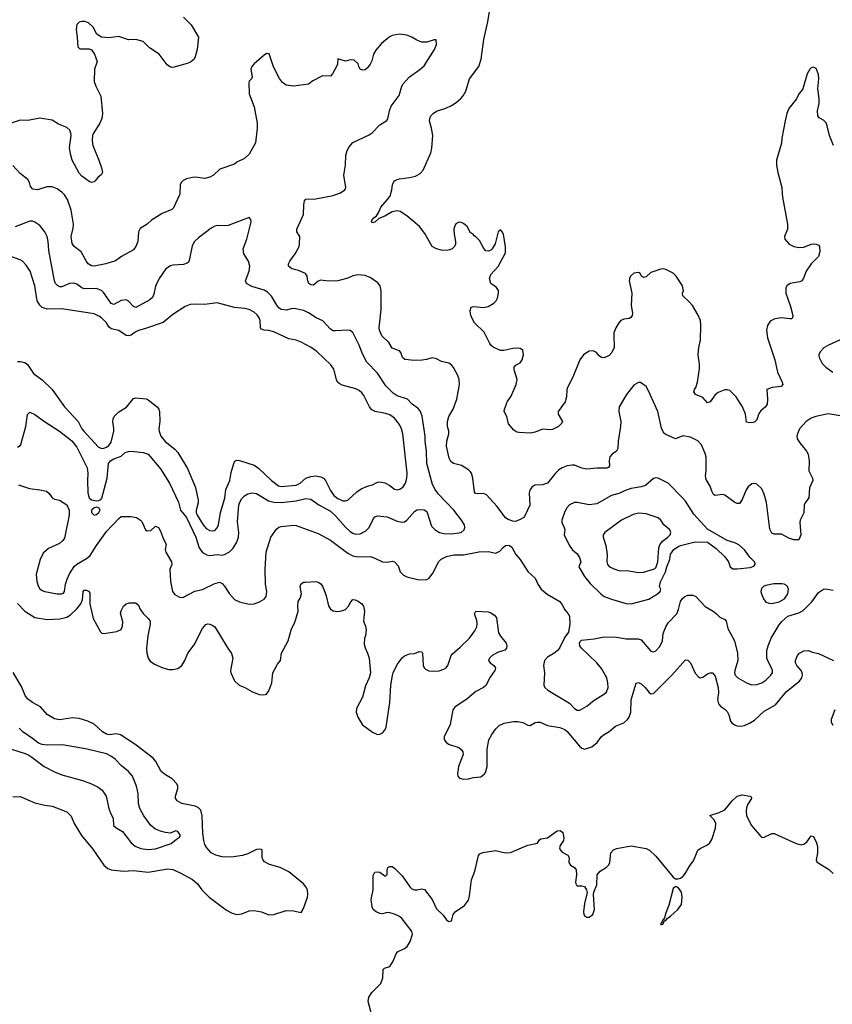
# Model space of a CAD drawing. Header units: inches. Extents: x 1934316 to 2140091, y 524953 to 667329.
# Tile 93 of 256: x 2021687 to 2028282, y 563420 to 571411. Entities that reach past the tile are written whole.
import ezdxf

# ---------------------------------------------------------------- set-up
doc = ezdxf.new("R2010")
doc.units = ezdxf.units.IN
doc.header["$MEASUREMENT"] = 0
doc.layers.add('C0526', color=7, linetype='Continuous')
doc.layers.add('C0527', color=7, linetype='Continuous')

msp = doc.modelspace()

# ---------------------------------------------------------------- linework, layer by layer
at = {"layer": 'C0526', "color": 5}
for points, elevation in [([(2022985.4, 570000), (2022984.9, 569990), (2022936.2, 569883.8), (2022921, 569870), (2022843.2, 569836.8), (2022757.3, 569782.7), (2022722, 569750), (2022664.2, 569715.8), (2022650.5, 569690), (2022644.4, 569610), (2022628.2, 569570), (2022610, 569542.7), (2022512.1, 569487.9), (2022465.1, 569454.9), (2022386, 569430), (2022290, 569411.1), (2022270, 569414), (2022242.4, 569430), (2022228.1, 569448.1), (2022186, 569526), (2022129.7, 569569.7), (2022113.7, 569593.7), (2022103.5, 569650), (2022121.1, 569718.9), (2022123.5, 569750), (2022105, 569865), (2022073.8, 569950), (2022050, 569988.2), (2022039, 570000)], 240), ([(2028430, 568181.2), (2028249.4, 568210.6), (2028149.2, 568190.8), (2028110, 568176.9), (2028070.3, 568149.7), (2028017.1, 568090), (2027999.3, 568050), (2027995.5, 568030), (2027998, 568010), (2028017.2, 567977.2), (2028073.7, 567910), (2028085.4, 567885.4), (2028094, 567830), (2028090.4, 567750), (2028120.4, 567690), (2028123.1, 567670), (2028098, 567610), (2028090.3, 567529.7), (2028063, 567490), (2028054.9, 567470), (2028051.8, 567408.2), (2028021.6, 567350), (2028018.4, 567330), (2028027.7, 567230), (2028010, 567189.2), (2027970.6, 567189.4), (2027930, 567201.6), (2027870, 567234), (2027810, 567236), (2027790, 567244), (2027775.6, 567275.6), (2027746.7, 567493.3), (2027730, 567561.2), (2027710, 567602.9), (2027670, 567641.6), (2027650, 567647.3), (2027630, 567644.5), (2027600.5, 567619.5), (2027584.2, 567595.8), (2027550, 567516), (2027530, 567484.5), (2027510, 567483.6), (2027490, 567493.3), (2027410, 567552.8), (2027390, 567556.2), (2027330, 567549.7), (2027318.5, 567558.5), (2027303.1, 567583.1), (2027290, 567623.7), (2027258.2, 567678.2), (2027252.6, 567710), (2027258.5, 567750), (2027259.6, 567859.6), (2027251.1, 567890), (2027220.1, 567960.1), (2027190, 567993.6), (2027130, 568023.6), (2027070, 568033.3), (2027010, 568009.6), (2026930, 568043.6), (2026923.6, 568050), (2026910, 568065.1), (2026896.1, 568096.1), (2026865.4, 568230), (2026790, 568399), (2026770, 568434), (2026725.6, 568465.6), (2026710, 568466), (2026670, 568443.7), (2026612.4, 568370), (2026552.7, 568270), (2026548.5, 568230), (2026564.6, 568150), (2026562.8, 568110), (2026543.2, 567990), (2026541.1, 567930), (2026531.2, 567908.8), (2026495.6, 567884.4), (2026476.9, 567863.1), (2026470.3, 567830), (2026472.4, 567790), (2026464.4, 567775.6), (2026450, 567769.7), (2026370, 567769.7), (2026290, 567763.5), (2026250, 567771.9), (2026190, 567795.3), (2026170, 567796.4), (2026130.2, 567789.8), (2026090, 567774.3), (2026063.2, 567756.8), (2026035.8, 567730), (2025970, 567649.7), (2025930, 567634.5), (2025867.1, 567632.9), (2025842, 567618), (2025827, 567593), (2025821.6, 567570), (2025828, 567470), (2025790, 567389.2), (2025779.3, 567370), (2025750, 567353.3), (2025710, 567338.4), (2025690, 567340.7), (2025650, 567355.1), (2025630, 567368), (2025561.1, 567461.1), (2025474.7, 567554.7), (2025450, 567566.6), (2025402, 567562), (2025385.4, 567565.4), (2025378, 567578), (2025365.4, 567690), (2025352.8, 567730), (2025343.7, 567743.7), (2025330, 567758.4), (2025271.9, 567791.9), (2025207.3, 567810), (2025186.2, 567826.2), (2025171.7, 567851.7), (2025151.6, 567950), (2025153.8, 567990), (2025171, 568050), (2025171, 568070), (2025159.2, 568110), (2025158.5, 568150), (2025169.8, 568190.2), (2025203.6, 568250), (2025234.5, 568330), (2025256.4, 568450), (2025253.5, 568490), (2025242.5, 568522.5), (2025208.2, 568588.2), (2025190.6, 568610.6), (2025170, 568624), (2025110, 568637.6), (2025070, 568658), (2025033.7, 568666.3), (2024988.4, 568651.6), (2024952.3, 568647.7), (2024890, 568646), (2024811.7, 568651.7), (2024794.5, 568670), (2024779.5, 568710), (2024770, 568722.7), (2024710, 568745.1), (2024683, 568790), (2024625.6, 568845.6), (2024606, 568890), (2024604.4, 568910), (2024621.8, 569058.2), (2024620.9, 569210), (2024612.8, 569250), (2024594.5, 569274.5), (2024530, 569318), (2024490, 569335.8), (2024430, 569339.1), (2024390, 569330.8), (2024350, 569313.7), (2024270, 569291.8), (2024190, 569288), (2024130, 569298), (2024110, 569289.6), (2024070, 569255.6), (2024050, 569258.7), (2024034.5, 569270), (2024025.6, 569290), (2024019.5, 569330), (2024005.2, 569350), (2023950, 569375.1), (2023895.3, 569390), (2023869.3, 569410), (2023869.5, 569430), (2023878.4, 569450), (2023921.6, 569510), (2023954, 569570), (2023958.4, 569590), (2023959.5, 569650), (2023937.2, 569690), (2023936, 569710), (2023989.7, 569830), (2023991.5, 569908.5), (2023998.9, 569941.1), (2024010, 569954), (2024090, 569957.3), (2024230, 569983.8), (2024274.8, 570000)], 240), ([(2027875.7, 570000), (2027878.3, 569970), (2027919.6, 569750), (2027918, 569710), (2027893, 569650), (2027896.3, 569630), (2027930.8, 569590), (2027970, 569570.4), (2028010, 569560.5), (2028050, 569565.5), (2028110, 569588.4), (2028130, 569592.2), (2028151.3, 569590), (2028170, 569580.7), (2028179.1, 569570), (2028181.6, 569530), (2028170.4, 569490), (2028111.1, 569428.9), (2028070.3, 569370), (2028047.4, 569312.6), (2028033.4, 569290), (2028017.2, 569282.8), (2027941, 569270), (2027913.4, 569250), (2027904.9, 569235.1), (2027906, 569190), (2027943.8, 569083.8), (2027961.3, 569010), (2027959.1, 568990), (2027950, 568982.9), (2027938, 568982), (2027870, 568989.8), (2027816.4, 568983.6), (2027777.4, 568962.6), (2027756.5, 568930), (2027749.1, 568890), (2027755.6, 568830), (2027815.3, 568650), (2027836.9, 568550), (2027876.3, 568470), (2027881, 568450), (2027866.4, 568433.6), (2027794.9, 568425.1), (2027751, 568409), (2027756.5, 568330), (2027753.1, 568290), (2027740.4, 568270), (2027703.2, 568236.8), (2027686, 568214), (2027670, 568162), (2027653.7, 568146.3), (2027639.1, 568140.9), (2027610, 568139.3), (2027585.1, 568145.1), (2027578.7, 568210), (2027553, 568270), (2027502.4, 568350), (2027450, 568401.6), (2027430, 568407.6), (2027410, 568405.6), (2027355.6, 568384.4), (2027330, 568366), (2027290, 568309), (2027270, 568300.9), (2027230, 568344.2), (2027172.7, 568370), (2027162.7, 568382.7), (2027159.5, 568390), (2027162.9, 568410), (2027174.1, 568425.9), (2027188.3, 568470), (2027203.5, 568576.5), (2027203.8, 568616.2), (2027193, 568690), (2027198.2, 568750), (2027212.3, 568810), (2027216.1, 568930), (2027212.1, 568970), (2027193.5, 569013.5), (2027146.5, 569090), (2027121.2, 569121.2), (2027068.4, 569170), (2027067.1, 569190), (2027073.3, 569210), (2027065, 569250), (2027013.7, 569330), (2026990, 569353.5), (2026930, 569382.7), (2026910, 569387.4), (2026890, 569385.7), (2026810, 569358.4), (2026770, 569322.9), (2026750, 569318), (2026733.2, 569330), (2026723.7, 569350), (2026710, 569359.6), (2026670, 569352.4), (2026644.4, 569330), (2026635.8, 569310), (2026634, 569290), (2026654.6, 569190), (2026648.4, 569090), (2026659.6, 569030), (2026657.4, 569010), (2026646.5, 568993.5), (2026633.3, 568986.7), (2026590, 568979.2), (2026567, 568970), (2026550, 568951.5), (2026524.7, 568910), (2026510.2, 568870), (2026507.8, 568847.8), (2026511.8, 568750), (2026492, 568710), (2026470, 568685.6), (2026430, 568667.6), (2026408.2, 568668.2), (2026390, 568682.7), (2026369.2, 568710), (2026342, 568722), (2026310, 568720.5), (2026262.4, 568690), (2026232.4, 568650), (2026177, 568510), (2026135.8, 568430), (2026128.2, 568410), (2026123.8, 568350), (2026114.4, 568310), (2026056.3, 568230), (2026056.3, 568210), (2026091, 568150), (2026081, 568130), (2026061, 568110), (2026010, 568084.5), (2025990, 568082), (2025930, 568087.3), (2025870, 568063.6), (2025830, 568056.2), (2025739.3, 568059.3), (2025722.7, 568062.7), (2025698, 568078), (2025655.3, 568130), (2025641.2, 568190), (2025619.3, 568230), (2025621.6, 568250), (2025645.5, 568314.5), (2025672.6, 568350), (2025716.4, 568450), (2025724.2, 568490), (2025699.6, 568570), (2025699.5, 568590), (2025714.3, 568605.7), (2025750, 568626), (2025766, 568650), (2025775.8, 568690), (2025769.6, 568729.6), (2025750, 568742), (2025725.1, 568745.1), (2025690, 568742.4), (2025615.1, 568724.9), (2025590, 568725.6), (2025530, 568752.7), (2025510, 568769.2), (2025502, 568782), (2025455.3, 568875.3), (2025377.2, 568950), (2025350, 569002), (2025344.9, 569024.9), (2025342.4, 569050), (2025350, 569077.3), (2025370, 569083.8), (2025450, 569075.8), (2025490, 569083.1), (2025534.5, 569110), (2025554.5, 569130), (2025564.5, 569150), (2025572.3, 569190), (2025571.8, 569211.8), (2025555.9, 569235.9), (2025510, 569269.2), (2025500.7, 569310), (2025510, 569342.8), (2025570, 569407.3), (2025630, 569518), (2025630, 569568), (2025612.1, 569670), (2025603.7, 569690), (2025590, 569706), (2025570.5, 569689.5), (2025547.1, 569592.9), (2025520.7, 569550), (2025510, 569539.3), (2025490, 569533.2), (2025470, 569534), (2025454.2, 569554.2), (2025418.9, 569618.9), (2025390, 569648.7), (2025375.3, 569655.3), (2025366, 569670), (2025343.1, 569683.1), (2025322, 569730), (2025290, 569757.2), (2025270, 569766), (2025250, 569766.6), (2025227.3, 569752.7), (2025214.9, 569730), (2025210.4, 569710), (2025212.2, 569670), (2025224.4, 569610), (2025223.8, 569590), (2025215.5, 569570), (2025197.1, 569550), (2025177.7, 569542.3), (2025150, 569538.6), (2025110, 569540.8), (2025070, 569550.6), (2025033.5, 569570), (2024975.4, 569675.4), (2024931.3, 569731.3), (2024830, 569819.6), (2024774.3, 569854.3), (2024750, 569859.1), (2024710, 569851.9), (2024650, 569816), (2024602.4, 569797.6), (2024570, 569766.6), (2024550, 569762), (2024542, 569770), (2024550, 569794.8), (2024581.5, 569818.5), (2024597.7, 569842.3), (2024618.5, 569890), (2024671.1, 569950), (2024695.3, 569984.7), (2024699.6, 570000)], 220), ([(2021670, 567940.2), (2021690, 567953.8), (2021696, 567964), (2021735.7, 568110), (2021750, 568206), (2021770, 568225.5), (2021810, 568207), (2021888.5, 568148.5), (2022010, 568070.3), (2022110, 567992.2), (2022150, 567940.5), (2022234.4, 567774.4), (2022239.4, 567730), (2022236.6, 567670), (2022240.4, 567570), (2022250.8, 567530.8), (2022270, 567514.7), (2022310, 567506.2), (2022330, 567507.9), (2022344.5, 567515.5), (2022353.2, 567526.8), (2022395.3, 567690), (2022406.8, 567810), (2022424, 567830), (2022450, 567845.5), (2022510, 567867.4), (2022542.7, 567897.3), (2022570, 567907.1), (2022590.9, 567909.1), (2022690, 567897.4), (2022730, 567884.2), (2022830, 567764.9), (2022902.4, 567650), (2022976.3, 567496.3), (2022991.4, 567430), (2023039.4, 567370), (2023116.5, 567210), (2023143.1, 567123.1), (2023170, 567087.2), (2023206.8, 567066.8), (2023230, 567063.5), (2023290, 567070.2), (2023330, 567065.6), (2023349.2, 567070), (2023390, 567091.4), (2023419.3, 567120.7), (2023450, 567170.5), (2023462.9, 567210), (2023464.5, 567250), (2023454.4, 567334.4), (2023464.5, 567470), (2023469.9, 567490.1), (2023490, 567524.4), (2023510, 567546.7), (2023537.8, 567562.2), (2023570, 567571.6), (2023610, 567564.9), (2023706.5, 567506.5), (2023750, 567494.2), (2023810, 567492.2), (2023930, 567504.6), (2024010, 567525.4), (2024050, 567518.6), (2024113.6, 567473.6), (2024210, 567420.9), (2024250, 567383.2), (2024330, 567291), (2024370, 567255.9), (2024390, 567242.6), (2024410, 567236.2), (2024450, 567238.5), (2024497.3, 567262.7), (2024522.6, 567290), (2024557.8, 567362.2), (2024570, 567375.8), (2024590, 567385.3), (2024670, 567376.5), (2024750, 567341.7), (2024790, 567331.8), (2024810, 567335.3), (2024830, 567348.4), (2024890, 567418.4), (2024910, 567431.7), (2024930, 567436), (2024970, 567431.8), (2024990, 567418.4), (2025030, 567301.3), (2025057.6, 567270), (2025094, 567250), (2025130, 567241.2), (2025190, 567236.9), (2025269, 567250), (2025295.1, 567270), (2025300.7, 567290), (2025295.6, 567310), (2025271.3, 567350), (2025209.7, 567430), (2025082.9, 567562.9), (2025058, 567598), (2025038.2, 567638.2), (2024992.2, 567810), (2024988.6, 567910), (2024977.1, 567990), (2024978, 568030), (2024952.5, 568192.5), (2024937.4, 568237.4), (2024918.8, 568258.8), (2024871.8, 568290), (2024833.3, 568330), (2024750, 568357.1), (2024719.2, 568379.2), (2024658.6, 568438.6), (2024590, 568542.4), (2024505.1, 568630), (2024470, 568699.3), (2024442.2, 568770), (2024390, 568873.3), (2024370, 568887.6), (2024350, 568892), (2024250, 568884.2), (2024230, 568886.6), (2024210, 568898), (2024145.9, 568965.9), (2024092.2, 568992.2), (2024030, 569032.6), (2023991.6, 569051.6), (2023913.9, 569066.1), (2023890, 569065.1), (2023850, 569054.5), (2023810, 569058.5), (2023790, 569072.6), (2023772.6, 569092.6), (2023730, 569166.3), (2023698.7, 569198.7), (2023670, 569215.8), (2023570, 569245), (2023527.4, 569270), (2023519.3, 569290), (2023548.6, 569370), (2023553.5, 569410), (2023544.4, 569450), (2023505.1, 569510), (2023501.3, 569550), (2023531.5, 569630), (2023565.2, 569770), (2023564, 569790), (2023550, 569804), (2023379.2, 569740.8), (2023350, 569736.9), (2023290, 569740.5), (2023270, 569735.6), (2023240.5, 569719.5), (2023138.7, 569641.3), (2023105.5, 569610), (2023085.7, 569574.3), (2023063.4, 569456.6), (2023056.4, 569443.6), (2023046, 569434), (2023017, 569423), (2022930, 569418.4), (2022910, 569413.6), (2022873.4, 569390), (2022817.6, 569310), (2022790, 569249), (2022775.8, 569184.2), (2022763.6, 569156.4), (2022742.8, 569137.2), (2022630, 569075.1), (2022610, 569082.9), (2022570, 569127.6), (2022550, 569136.3), (2022510, 569132.8), (2022450, 569100.5), (2022430, 569108.4), (2022370, 569194), (2022350, 569212.4), (2022310, 569228.6), (2022210, 569227.7), (2022190, 569234.5), (2022150, 569263.9), (2022126.9, 569273.1), (2022090, 569269.8), (2022030, 569241.7), (2022010, 569243.5), (2021993.1, 569253.1), (2021978, 569270), (2021968.7, 569290), (2021922.9, 569537.1), (2021918.5, 569610), (2021909.8, 569649.8), (2021889.8, 569689.8), (2021850, 569739.5), (2021808.3, 569768.3), (2021790, 569774.3), (2021770, 569774.3), (2021649.6, 569729.6)], 260), ([(2021670, 568636.2), (2021690, 568636.9), (2021728.2, 568628.2), (2021750, 568612.2), (2021798.6, 568538.6), (2021870, 568487.7), (2021951.1, 568410), (2022049.4, 568270), (2022161.2, 568150), (2022190.7, 568090.7), (2022207.3, 568070), (2022324.4, 567944.4), (2022350, 567931.6), (2022370, 567932.3), (2022390, 567940.9), (2022410, 567955.2), (2022430, 567982), (2022450.9, 568070), (2022451.8, 568091.8), (2022442.1, 568150), (2022444.5, 568170), (2022454, 568190), (2022490, 568226.8), (2022553.1, 568266.9), (2022610, 568335.3), (2022630, 568342.8), (2022713.4, 568333.4), (2022730, 568326.3), (2022805.2, 568265.2), (2022817.3, 568250), (2022821.5, 568230), (2022823.3, 568150), (2022815.5, 568090), (2022817.5, 568070), (2022832.9, 568030), (2022867.1, 567987.1), (2022946.3, 567926.3), (2022970, 567898.3), (2023048.6, 567768.6), (2023114.8, 567614.8), (2023135.7, 567510), (2023135.7, 567490), (2023118.9, 567430), (2023119.5, 567410), (2023126.3, 567390), (2023175.7, 567310), (2023201, 567281), (2023230, 567264.2), (2023250, 567261.5), (2023270, 567265.8), (2023290, 567287.9), (2023300.5, 567310), (2023316.1, 567410), (2023352.1, 567527.9), (2023361.1, 567598.9), (2023393.4, 567670), (2023403.8, 567736.2), (2023424, 567810), (2023432.7, 567827.3), (2023450, 567837), (2023470, 567834.3), (2023590, 567795), (2023625.8, 567770), (2023730, 567672.1), (2023788.1, 567628.1), (2023810, 567620.9), (2023930, 567632.6), (2023962.9, 567650), (2024009.9, 567690.1), (2024050, 567702.7), (2024090, 567709.4), (2024130, 567701.8), (2024151.8, 567690), (2024170, 567670.3), (2024210.2, 567590), (2024236.2, 567550), (2024270, 567524.6), (2024310, 567506.7), (2024330, 567504.9), (2024350, 567512), (2024422, 567578), (2024457.5, 567602.5), (2024510, 567625.5), (2024550, 567636.1), (2024590, 567657.6), (2024610, 567661.3), (2024650, 567651.4), (2024690.1, 567630.1), (2024730, 567601.5), (2024750, 567595.3), (2024777.3, 567602.7), (2024799.2, 567620.8), (2024817.7, 567650), (2024829.7, 567690), (2024832, 567730), (2024797.6, 568050), (2024786.6, 568090), (2024770, 568126.2), (2024730, 568175.8), (2024690, 568204.8), (2024655.4, 568215.4), (2024570.5, 568230.5), (2024545.1, 568245.1), (2024525.7, 568270), (2024480.4, 568360.4), (2024463, 568383), (2024441.3, 568401.3), (2024414, 568414), (2024305.2, 568445.2), (2024278.4, 568458.4), (2024266.6, 568470), (2024257.7, 568490), (2024235.2, 568575.2), (2024212.8, 568610), (2024097.3, 568717.3), (2024051.4, 568751.4), (2023970, 568793.5), (2023930, 568808.4), (2023870, 568821), (2023750, 568877.5), (2023710, 568888.1), (2023670, 568889.9), (2023650, 568898.2), (2023641, 568910), (2023639.5, 568970), (2023631.3, 568991.3), (2023614.7, 569014.7), (2023590, 569037.8), (2023550, 569058.4), (2023510, 569066.8), (2023430, 569073.7), (2023290, 569112.3), (2023190, 569098.7), (2023110, 569102), (2023070, 569098.3), (2023030, 569083), (2022930, 569017.2), (2022850, 568954), (2022699.3, 568900.7), (2022650, 568887.8), (2022624.1, 568875.9), (2022590.1, 568849.9), (2022570, 568843.9), (2022550, 568847.8), (2022490, 568887), (2022430, 568901.9), (2022410, 568919.3), (2022390, 568950.7), (2022350.8, 568990.8), (2022330, 569005.5), (2022290, 569023.8), (2022030, 569062.8), (2021910, 569060.7), (2021870, 569076.2), (2021850, 569093.5), (2021829, 569130), (2021810.7, 569250), (2021770.9, 569370), (2021739.7, 569419.7), (2021710, 569449.7), (2021690, 569460.9), (2021490, 569532.8)], 280), ([(2028430.2, 568849.8), (2028250.4, 568769.6), (2028212.7, 568747.3), (2028184.1, 568715.9), (2028174, 568690), (2028176.3, 568670), (2028200.7, 568620.7), (2028230.6, 568590), (2028285.5, 568550)], 240), ([(2021675.9, 567635.9), (2021765.8, 567605.8), (2021850, 567596.4), (2021904.9, 567584.9), (2021925.5, 567565.5), (2021950.5, 567530.5), (2021970, 567520.7), (2022010, 567510.5), (2022070, 567473.4), (2022088.9, 567430), (2022089.1, 567390), (2022050, 567203.7), (2022036.7, 567183.3), (2022010, 567159.1), (2021921, 567119), (2021878.4, 567081.6), (2021852.2, 567030), (2021820.3, 566910), (2021825, 566850), (2021836.3, 566816.3), (2021851, 566791), (2021870, 566777.8), (2021890, 566771.3), (2021990, 566751.1), (2022029.8, 566750.2), (2022042.2, 566757.8), (2022050.5, 566769.5), (2022057.3, 566830), (2022071.1, 566870), (2022090, 566912.3), (2022128.3, 566971.7), (2022150, 566993.2), (2022230, 567038.9), (2022257.8, 567062.2), (2022310, 567144.2), (2022390, 567255.8), (2022490, 567363.8), (2022510, 567378), (2022590, 567378.4), (2022636, 567370), (2022666.8, 567350), (2022677.5, 567337.5), (2022707.7, 567270), (2022722.4, 567262.4), (2022750, 567265.5), (2022790, 567301), (2022812.7, 567290), (2022830, 567260.7), (2022853.4, 567193.4), (2022875.5, 567155.5), (2022868.1, 567111.9), (2022873.1, 567090), (2022918.6, 567010), (2022922, 566990), (2022906.2, 566950), (2022911.4, 566850), (2022926, 566770), (2022945.9, 566745.9), (2022984.8, 566724.8), (2023010, 566722), (2023108.2, 566771.8), (2023170, 566786), (2023270, 566834.9), (2023310, 566845.5), (2023330, 566834.9), (2023350, 566813.4), (2023390, 566750.6), (2023430, 566706), (2023470, 566684.9), (2023550, 566668), (2023590, 566670.6), (2023634.2, 566685.8), (2023670, 566706.8), (2023686, 566730), (2023691.2, 566768.8), (2023682.7, 566830), (2023679.4, 566950), (2023687.2, 567090), (2023726.3, 567210), (2023770, 567275.3), (2023789, 567291), (2023810, 567298), (2023908.9, 567308.9), (2023930, 567306.3), (2024110, 567241.5), (2024210, 567187.8), (2024350, 567081.5), (2024390, 567059.7), (2024430, 567051.3), (2024530, 567054), (2024570, 567041.7), (2024630, 567012), (2024668.7, 567008.7), (2024710, 567014.9), (2024730, 567010.6), (2024758, 566978), (2024775.5, 566930), (2024801.4, 566901.4), (2024830, 566888.2), (2024930, 566865.5), (2024990, 566868), (2025010, 566878), (2025040, 566920), (2025087.6, 567012.4), (2025107, 567033), (2025150, 567053.4), (2025210, 567066.7), (2025290, 567067.9), (2025412.3, 567092.3), (2025490, 567094), (2025550, 567082.3), (2025582.4, 567097.6), (2025610, 567128.2), (2025630, 567143.1), (2025650, 567146.7), (2025662.6, 567142.6), (2025680.5, 567130), (2025713, 567070), (2025749, 567029), (2025810, 566931.3), (2025870, 566878), (2025892.7, 566830), (2025920.4, 566790), (2025968.3, 566748.3), (2026070, 566688), (2026090, 566660.7), (2026110, 566620.7), (2026137.1, 566590), (2026148.4, 566570), (2026152.1, 566507.9), (2026140.5, 566439.5), (2026110, 566399), (2026066.7, 566310), (2026050.4, 566290), (2026030, 566271.5), (2025970, 566238.4), (2025946.7, 566210), (2025938.7, 566170), (2025945.3, 566110), (2025939.5, 566010), (2025948.4, 565990), (2025972.7, 565970), (2026150, 565864.9), (2026190, 565821.3), (2026210, 565807.4), (2026232, 565808), (2026290, 565839.6), (2026350, 565888.8), (2026425.9, 565934.1), (2026450, 565953.4), (2026463.5, 565990), (2026461.5, 566030), (2026450.8, 566070), (2026410, 566144.2), (2026370, 566191.3), (2026245.6, 566310), (2026231.8, 566330), (2026229.4, 566350.6), (2026234.8, 566365.2), (2026246.2, 566373.8), (2026350, 566386.3), (2026430, 566401.7), (2026530, 566398.9), (2026610, 566385.3), (2026706.9, 566386.9), (2026730, 566377.1), (2026810, 566286.4), (2026830, 566281.6), (2026850, 566288.2), (2026879.5, 566320.5), (2026895.8, 566350), (2026902.6, 566370), (2026909.8, 566430), (2026930, 566483.8), (2026950, 566516.4), (2027019.7, 566590), (2027034.9, 566625.1), (2027050, 566687.7), (2027063.9, 566710), (2027084.4, 566730), (2027110, 566741), (2027150, 566740.8), (2027173.1, 566730), (2027250, 566647.7), (2027315.5, 566610), (2027343, 566590), (2027370, 566561.6), (2027410, 566542), (2027420.5, 566530), (2027434, 566470), (2027488.4, 566368.4), (2027512.1, 566270), (2027514.2, 566210), (2027490.2, 566130), (2027488.4, 566110), (2027493.7, 566090), (2027514.9, 566070), (2027590, 566025.7), (2027630, 566013.4), (2027670, 566014.9), (2027710, 566028.8), (2027742.9, 566050), (2027784.2, 566090), (2027795.4, 566110), (2027796.8, 566130), (2027789.8, 566150), (2027766.8, 566190), (2027751.9, 566230), (2027749.8, 566290), (2027760.3, 566330), (2027786.8, 566390), (2027850, 566498.4), (2027872.2, 566527.8), (2027920.7, 566570), (2028010, 566595.8), (2028045.2, 566614.8), (2028114.7, 566685.3), (2028170, 566762.6), (2028209.5, 566790), (2028230, 566791.6), (2028290, 566781.7)], 240), ([(2021670, 566673), (2021727.7, 566610), (2021810, 566558.5), (2021910, 566543.1), (2022012.3, 566547.7), (2022070, 566561.6), (2022098.9, 566581.1), (2022151.5, 566628.5), (2022182.6, 566670), (2022196.6, 566703.4), (2022201.2, 566770), (2022210, 566781), (2022230, 566781), (2022250.7, 566770.7), (2022255.9, 566755.9), (2022256.3, 566670), (2022282, 566550), (2022342, 566442), (2022352.7, 566432.7), (2022370, 566428.2), (2022474, 566446), (2022510, 566462.8), (2022522, 566490), (2022524.8, 566524.8), (2022505.8, 566594.2), (2022510, 566612), (2022530, 566652), (2022550, 566671), (2022576.9, 566676.9), (2022630, 566678), (2022650, 566658), (2022663, 566630), (2022690, 566590.6), (2022730.5, 566550), (2022744.4, 566530), (2022744.7, 566504.7), (2022727.4, 566410), (2022716, 566310), (2022718, 566270), (2022728.1, 566228.1), (2022744.5, 566204.5), (2022779.9, 566179.9), (2022849.2, 566149.2), (2022897.5, 566137.5), (2022930, 566136.5), (2022970, 566145.5), (2023002.6, 566170), (2023027.2, 566210), (2023051.8, 566270), (2023102.8, 566337.2), (2023170, 566470.6), (2023197.6, 566502.4), (2023210, 566508), (2023230, 566503.8), (2023250, 566496.4), (2023270, 566482), (2023370, 566319.1), (2023406.9, 566266.9), (2023415.3, 566230), (2023398, 566130), (2023400.3, 566110), (2023430, 566044.9), (2023469.2, 566009.2), (2023514.8, 565990), (2023570, 565958), (2023630, 565933.4), (2023669.4, 565930.6), (2023690, 565936), (2023710, 565964.7), (2023734, 566030), (2023741, 566110), (2023779.2, 566180.8), (2023804.7, 566210), (2023812.1, 566270), (2023866.2, 566370), (2023893.9, 566466.1), (2023920.4, 566519.6), (2023947.6, 566610), (2023944.1, 566650), (2023947.6, 566690), (2023964, 566716), (2023974.2, 566750), (2023963.6, 566810), (2023969.6, 566830.4), (2023990, 566844.9), (2024007.1, 566847.1), (2024090, 566850.8), (2024110, 566846.8), (2024130, 566831), (2024147, 566807), (2024174.1, 566734.1), (2024193.8, 566653.8), (2024210, 566627.3), (2024230, 566613), (2024270, 566607), (2024310, 566615.3), (2024330, 566624.9), (2024356.2, 566650), (2024373.4, 566686.6), (2024390, 566704), (2024410, 566702), (2024432.5, 566692.5), (2024462.8, 566670), (2024476.4, 566650), (2024484.4, 566610), (2024477.1, 566530), (2024494, 566490), (2024499.1, 566459.1), (2024493.4, 566410), (2024485.5, 566390), (2024483.4, 566343.4), (2024490, 566312), (2024510.4, 566270.4), (2024522, 566230), (2024533.4, 566110), (2024522, 566070), (2024494.4, 566005.6), (2024470, 565912.3), (2024420.8, 565819.2), (2024418.8, 565790), (2024432, 565750), (2024470, 565688.7), (2024550, 565627.4), (2024590, 565610.3), (2024610, 565611.8), (2024630, 565622.6), (2024650, 565644.4), (2024659.8, 565670), (2024691.7, 565870), (2024700.3, 566010), (2024712.1, 566087.9), (2024718, 566110), (2024750, 566177.3), (2024790, 566233), (2024810, 566248), (2024850, 566264), (2024890, 566267.7), (2024930, 566282), (2024950, 566281), (2024954.9, 566270), (2024962.4, 566170), (2024970.6, 566150), (2024980.3, 566140.3), (2025006.6, 566126.6), (2025043.9, 566123.9), (2025090, 566125.4), (2025130, 566138.6), (2025148.3, 566151.7), (2025160.8, 566170), (2025189, 566250), (2025197.3, 566262.7), (2025262.8, 566317.2), (2025336.4, 566390), (2025380.4, 566450), (2025395.9, 566484.1), (2025399.7, 566510), (2025395.8, 566535.8), (2025377, 566590), (2025389, 566610), (2025490, 566604.2), (2025510, 566597.6), (2025539, 566579), (2025555.6, 566555.6), (2025574.1, 566434.1), (2025587.8, 566407.8), (2025634.9, 566350), (2025639.3, 566330), (2025637.3, 566310), (2025625.2, 566294.8), (2025564, 566276), (2025522, 566250), (2025500.7, 566230), (2025490.8, 566210), (2025506, 566190), (2025534, 566170), (2025547.7, 566150), (2025543.8, 566130), (2025504.1, 566075.9), (2025470, 566007.8), (2025450.2, 565989.8), (2025390, 565957.6), (2025319.8, 565900.2), (2025218.4, 565830), (2025203.1, 565810), (2025181.7, 565690), (2025130.5, 565590), (2025130.5, 565570), (2025144.9, 565550), (2025167.7, 565530), (2025250, 565503.1), (2025269, 565489), (2025284.4, 565470), (2025286, 565446), (2025247.4, 565350), (2025238.7, 565290), (2025242.4, 565270), (2025255.4, 565255.4), (2025286.8, 565246.8), (2025329, 565250), (2025370, 565260.8), (2025430, 565265.7), (2025458.3, 565290), (2025470.8, 565310), (2025480.8, 565350), (2025481.5, 565490), (2025494.6, 565565.4), (2025517.7, 565610), (2025550, 565655.8), (2025577.8, 565682.2), (2025617.6, 565702.4), (2025695.3, 565715.3), (2025730, 565715.8), (2025770, 565706.4), (2025810, 565686), (2025830, 565683.8), (2025870, 565706), (2025890, 565710.4), (2025910, 565708.4), (2025970, 565682), (2026070, 565666.7), (2026110, 565650.3), (2026130, 565634.9), (2026230, 565515.8), (2026250, 565498), (2026270.3, 565490.3), (2026330, 565510.3), (2026374.9, 565545.1), (2026410, 565592.7), (2026430, 565610.4), (2026470, 565632.7), (2026522.8, 565677.2), (2026590, 565703.1), (2026620.5, 565730), (2026632.8, 565750), (2026646.9, 565790), (2026650.9, 565890), (2026690, 566026.8), (2026710, 566030.3), (2026730, 566019.5), (2026763.7, 565990), (2026792.8, 565952.8), (2026810, 565940.4), (2026830, 565941.3), (2026979.1, 566090), (2027090, 566216.3), (2027110, 566213.4), (2027130, 566190.5), (2027170, 566107.3), (2027196.7, 566076.7), (2027210, 566070.6), (2027230, 566074), (2027270, 566101.6), (2027290, 566110.4), (2027310.3, 566110.3), (2027330, 566082.8), (2027356.5, 565990), (2027358.8, 565950), (2027350.3, 565890), (2027357.3, 565857.3), (2027376.5, 565836.5), (2027410, 565816.4), (2027430, 565795.5), (2027442.6, 565770), (2027456.7, 565716.7), (2027465.3, 565705.3), (2027488.2, 565688.2), (2027510, 565680.3), (2027537.2, 565677.2), (2027570, 565682.8), (2027610, 565701.3), (2027650, 565727.1), (2027730, 565800.2), (2027820.5, 565850), (2027910, 565957.6), (2028016.6, 566043.4), (2028035.1, 566070), (2028040.4, 566090), (2028038.3, 566110), (2028028.2, 566130), (2027993.3, 566170), (2027982.4, 566190), (2027982.4, 566210), (2027999.6, 566250), (2028016, 566270), (2028050, 566288), (2028090, 566290.8), (2028117.3, 566277.3), (2028170, 566266.7), (2028291, 566210)], 220), ([(2021630, 565104.9), (2021690, 565106), (2021810, 565055.8), (2021890, 565035.3), (2021950, 565028.4), (2022070, 564981.7), (2022105.6, 564945.6), (2022130, 564886.8), (2022188.5, 564790), (2022279.3, 564679.3), (2022370.2, 564550.2), (2022401.3, 564521.3), (2022430, 564511.8), (2022530, 564500.7), (2022610, 564506.4), (2022730, 564492.9), (2022890, 564519.1), (2022930, 564513.4), (2022990, 564488.1), (2023090, 564432.8), (2023130, 564398.7), (2023166.3, 564350), (2023225.3, 564290), (2023364.8, 564184.8), (2023410, 564159.5), (2023450, 564148.8), (2023490, 564155.3), (2023550, 564178.7), (2023590, 564182.4), (2023650, 564170.7), (2023710, 564144.9), (2023750, 564147.7), (2023850, 564181.6), (2023910, 564179.1), (2023970, 564166), (2023990, 564198), (2024022, 564290), (2024025.4, 564310), (2024022, 564350), (2024010, 564374.5), (2023990, 564398.7), (2023870, 564494.7), (2023800.7, 564530), (2023713.5, 564553.5), (2023674.8, 564574.8), (2023661.5, 564590), (2023655, 564610), (2023654, 564670), (2023650, 564677), (2023630, 564679.7), (2023610, 564675.6), (2023538.4, 564641.6), (2023493.8, 564626.2), (2023407.1, 564612.9), (2023330, 564616.5), (2023279.5, 564630), (2023240.4, 564650), (2023205, 564690), (2023190, 564717.6), (2023180.2, 564750), (2023172.2, 564810), (2023168.8, 564948.8), (2023156, 564996), (2023136.2, 565016.2), (2023110, 565028.6), (2023004, 565050), (2022963.7, 565070), (2022951.6, 565091.6), (2022951.5, 565110), (2022971.1, 565170), (2022969.7, 565190), (2022961.3, 565210), (2022923.6, 565250), (2022870, 565282.4), (2022835.3, 565310), (2022792.7, 565390), (2022770, 565418.7), (2022621.3, 565530), (2022506, 565606), (2022470, 565616), (2022412.3, 565607.7), (2022390, 565611.6), (2022359.8, 565630), (2022290, 565694.6), (2022238.8, 565718.8), (2022170, 565740.3), (2022115.8, 565744.2), (2022010, 565728.7), (2021970, 565737.7), (2021910, 565771.8), (2021855, 565835), (2021789.7, 565869.7), (2021750, 565898.4), (2021730, 565925.1), (2021700, 566000), (2021633.7, 566113.7)], 220), ([(2028303.6, 565810), (2028273.1, 565730), (2028272, 565710), (2028285.6, 565685.6)], 220), ([(2021570, 565505.7), (2021730, 565454.4), (2021760.7, 565440.7), (2021786, 565426), (2021884.9, 565350), (2021970, 565306.7), (2022030, 565283.1), (2022195.8, 565235.8), (2022270, 565208.7), (2022323.4, 565183.4), (2022356.9, 565156.9), (2022388.8, 565108.8), (2022410.3, 565010), (2022423.7, 564970), (2022444.9, 564930), (2022449.1, 564870), (2022470, 564852.2), (2022521.6, 564821.6), (2022591.4, 564731.4), (2022624.1, 564704.1), (2022670, 564684), (2022730, 564674.9), (2022790, 564680.7), (2022915.2, 564724.8), (2022959.3, 564760.7), (2022984.7, 564775.3), (2022992.7, 564790), (2022970, 564821.2), (2022950, 564829), (2022910, 564809), (2022870, 564813.3), (2022830, 564824), (2022790, 564841.7), (2022751.3, 564870), (2022694.7, 564950), (2022661.6, 565010), (2022649.6, 565050), (2022647.6, 565130), (2022634, 565190), (2022602, 565270), (2022569.7, 565309.7), (2022514.2, 565354.2), (2022461.6, 565410), (2022431.3, 565431.3), (2022390, 565452), (2022235.3, 565490), (2022034.9, 565525.1), (2021910, 565523.6), (2021870, 565528.2), (2021838, 565538), (2021790, 565577.6), (2021710.9, 565630.9), (2021681.2, 565661.2)], 240), ([(2024549.7, 563310), (2024516.1, 563443.9), (2024521.4, 563478.6), (2024545.4, 563514.6), (2024617.2, 563590), (2024634.3, 563634.3), (2024638, 563702), (2024647.7, 563712.3), (2024690, 563726), (2024717.6, 563770), (2024741.1, 563830), (2024754.2, 563845.8), (2024810, 563872.6), (2024830.6, 563889.4), (2024855, 563930), (2024876.1, 563990), (2024869.8, 564010), (2024856.1, 564030), (2024792.2, 564112.2), (2024770, 564132), (2024730, 564151), (2024690, 564163), (2024670, 564163.6), (2024630, 564154.5), (2024610, 564156.2), (2024579.3, 564170), (2024556.2, 564190), (2024548.2, 564210), (2024539.7, 564270), (2024554.5, 564350), (2024554.6, 564465.4), (2024570, 564491), (2024590, 564496), (2024610, 564491), (2024650, 564462), (2024658, 564462), (2024668, 564472), (2024668.9, 564508.9), (2024675.3, 564530), (2024690, 564537.3), (2024710, 564537.1), (2024730, 564523.8), (2024790, 564463.7), (2024853.6, 564373.6), (2024870, 564357), (2024890, 564348.9), (2024910, 564349), (2024950, 564358.3), (2024970.9, 564350.9), (2025034.4, 564270), (2025070, 564194.8), (2025123.4, 564143.4), (2025150, 564106), (2025170, 564091), (2025190, 564098), (2025194.8, 564105.2), (2025206, 564150), (2025221.2, 564170), (2025298.2, 564221.8), (2025330, 564264), (2025338.7, 564301.3), (2025354.1, 564430), (2025380.6, 564499.4), (2025411.2, 564628.8), (2025420.3, 564639.7), (2025446.8, 564653.2), (2025547.8, 564667.8), (2025630, 564650.2), (2025670, 564651), (2025810.2, 564710.2), (2025890, 564728.4), (2025906, 564754), (2025916.9, 564763.1), (2025970, 564772), (2026050, 564826.8), (2026074, 564830), (2026095.3, 564815.3), (2026104, 564770), (2026099.1, 564750), (2026072.4, 564710), (2026068.8, 564690), (2026073.3, 564673.3), (2026090, 564654.4), (2026134.8, 564630), (2026147.3, 564610), (2026142.8, 564570), (2026156, 564550), (2026190, 564530.8), (2026204.4, 564510), (2026204.9, 564470), (2026197.6, 564410), (2026202, 564390), (2026210, 564382), (2026250, 564382), (2026270, 564374.8), (2026287.7, 564350), (2026293.2, 564326.8), (2026270, 564238), (2026263.1, 564170), (2026265.3, 564150), (2026274.2, 564134.2), (2026290, 564127.2), (2026310, 564127.4), (2026337.2, 564150), (2026351.8, 564190), (2026342.9, 564310), (2026346.6, 564330), (2026370.9, 564390), (2026373.6, 564470), (2026399.3, 564500.7), (2026450, 564533.7), (2026467.9, 564552.1), (2026475.6, 564570), (2026484.5, 564650), (2026506.2, 564673.8), (2026530, 564685.5), (2026650, 564705.7), (2026770, 564685.3), (2026798, 564670), (2026850, 564621.6), (2026990, 564450.6), (2027010, 564437.3), (2027030, 564437.1), (2027050, 564443.8), (2027070, 564457.1), (2027085.2, 564474.8), (2027129.6, 564550), (2027155.3, 564584.7), (2027190.5, 564669.5), (2027210, 564685.4), (2027270, 564714.4), (2027288.6, 564731.4), (2027303.4, 564756.6), (2027333.5, 564850), (2027335.5, 564890), (2027320.5, 564920.5), (2027287.3, 564952.7), (2027363.5, 564976.5), (2027410, 564999.1), (2027468.5, 565071.5), (2027510, 565110.3), (2027550, 565120.3), (2027614, 565110), (2027623.6, 565103.6), (2027626, 565090), (2027596.9, 565043.1), (2027585.3, 565014.7), (2027582.3, 564990), (2027586.3, 564950), (2027627.4, 564870), (2027701.6, 564781.6), (2027710, 564774.8), (2027730, 564775.5), (2027790, 564804.9), (2027810, 564805.5), (2027990, 564725.2), (2028030, 564714.2), (2028057.1, 564722.9), (2028079, 564741), (2028110, 564786.8), (2028130, 564781), (2028154, 564730), (2028160.7, 564700.7), (2028162, 564650), (2028150.4, 564590), (2028157.4, 564577.4), (2028167.1, 564567.1), (2028250, 564517.8), (2028290, 564482)], 180)]:
    msp.add_lwpolyline(points, dxfattribs=dict(at, elevation=elevation))
for points, elevation in [([(2026850, 567692), (2026830, 567687), (2026766.8, 567630), (2026730, 567618.5), (2026650, 567605.6), (2026610, 567592.8), (2026550, 567565.3), (2026491.1, 567548.9), (2026370, 567482.7), (2026310, 567474.2), (2026210, 567492.6), (2026190, 567492.4), (2026150, 567474), (2026126.7, 567450), (2026110, 567418), (2026086.3, 567350), (2026085.7, 567330), (2026107, 567290), (2026110.3, 567270), (2026106.7, 567230), (2026145.4, 567145.4), (2026170, 567110.6), (2026210, 567074.9), (2026230, 567047.3), (2026240.3, 567010), (2026226, 566970), (2026271.4, 566891.4), (2026315.5, 566835.5), (2026402.4, 566750), (2026430, 566730.3), (2026490, 566707.2), (2026610, 566671.3), (2026650, 566669.1), (2026792.8, 566707.2), (2026862.9, 566750), (2026883.6, 566770), (2026889.6, 566790), (2026879.6, 566810), (2026887.6, 566847.6), (2026929.4, 566930), (2026937.8, 566970), (2026962.9, 567030), (2026970, 567072.7), (2026996.4, 567110), (2027030, 567134.9), (2027050, 567143.6), (2027170, 567172.2), (2027270, 567170.4), (2027339.5, 567119.5), (2027410, 567051.7), (2027440.7, 567010), (2027453.4, 566970), (2027474.4, 566954.4), (2027510, 566953.6), (2027614.7, 566965.3), (2027644.2, 566975.8), (2027656.9, 566990), (2027655.2, 566995.2), (2027649.7, 567010), (2027611.8, 567050), (2027568.2, 567108.2), (2027522.7, 567150), (2027490, 567165.1), (2027430, 567183), (2027270, 567276.2), (2027157.7, 567397.7), (2027090, 567504.2), (2027070, 567528.3), (2026950, 567649.5), (2026870, 567689.6)], 260), ([(2022310, 567453.3), (2022290, 567449.7), (2022268.7, 567430), (2022270.3, 567410), (2022290, 567390.3), (2022310, 567394), (2022329.7, 567410), (2022339.7, 567430), (2022330, 567449.5)], 260), ([(2026710, 567407), (2026665.8, 567394.2), (2026570.4, 567350), (2026436.5, 567250), (2026423.1, 567230), (2026421.5, 567210), (2026444.4, 567144.4), (2026454.5, 567070), (2026453.4, 567010), (2026458.5, 566990), (2026474.6, 566970), (2026515.8, 566950), (2026550, 566940.7), (2026630, 566938.1), (2026710, 566923.8), (2026750, 566927.7), (2026830, 566951.3), (2026850, 566963.2), (2026865.3, 567010), (2026874.9, 567125.1), (2026881.4, 567150), (2026902.6, 567177.4), (2026947, 567210), (2026965.5, 567230), (2026971.4, 567250), (2026964.2, 567270), (2026914.7, 567310), (2026889.6, 567350), (2026868.6, 567368.6), (2026770, 567400.9)], 280), ([(2027872.8, 566832.8), (2027808.2, 566831.8), (2027741.7, 566818.3), (2027722.4, 566810), (2027706.4, 566793.6), (2027700.8, 566770), (2027707.1, 566750), (2027722.6, 566710), (2027743.8, 566683.8), (2027770, 566674.8), (2027790, 566673.8), (2027850, 566686.4), (2027895.1, 566710), (2027920.5, 566750), (2027927.8, 566790), (2027918.7, 566810), (2027910, 566818), (2027890, 566829.7)], 260), ([(2027010, 564377.2), (2026990, 564359), (2026955.3, 564224.7), (2026930, 564162), (2026919.1, 564120.9), (2026912, 564110), (2026914, 564106), (2026910, 564108), (2026898, 564090), (2026898, 564082), (2026890, 564078), (2026890, 564064.7), (2026906, 564070), (2026906, 564074), (2026910, 564072), (2026921.2, 564098.8), (2026930, 564101), (2026942.9, 564117.1), (2026970, 564134.9), (2027029.6, 564190), (2027057.2, 564230), (2027063.9, 564290), (2027056.9, 564330), (2027030, 564367)], 180)]:
    msp.add_lwpolyline(points, close=True, dxfattribs=dict(at, elevation=elevation))
at = {"layer": 'C0527', "color": 5}
for points, elevation in [([(2024699.6, 570000), (2024708, 570030), (2024712.2, 570070), (2024719.7, 570090), (2024730, 570101.7), (2024750, 570114.7), (2024770, 570120.3), (2024850, 570129.2), (2024898, 570142), (2024936.9, 570163.1), (2024962, 570190), (2025024, 570330), (2025031, 570369), (2025039.7, 570470), (2025029.8, 570529.8), (2025013, 570590), (2025014.7, 570610), (2025024.7, 570630), (2025042.9, 570650), (2025070, 570667.4), (2025146.1, 570693.9), (2025190, 570714.6), (2025230, 570738), (2025267.6, 570770), (2025286.5, 570793.5), (2025306.6, 570830), (2025337.4, 570930), (2025413, 571030), (2025432.8, 571090), (2025454.7, 571250), (2025487, 571393), (2025504.4, 571510)], 220), ([(2023016, 571430), (2023077.1, 571370), (2023137.6, 571270), (2023127, 571170), (2023111.7, 571110), (2023102, 571090), (2023073.3, 571066.7), (2023045.1, 571054.9), (2022930, 571023.1), (2022910, 571025.1), (2022883.3, 571043.3), (2022818, 571130), (2022741.4, 571181.4), (2022690, 571234.3), (2022630, 571251.1), (2022570, 571247.3), (2022490, 571273.3), (2022410, 571263.6), (2022350, 571267.6), (2022313.6, 571293.6), (2022282.2, 571350), (2022245.5, 571385.5), (2022215.2, 571395.2), (2022190, 571394.7), (2022170, 571389.7), (2022149.1, 571370.9), (2022144.4, 571330), (2022154, 571270), (2022159.5, 571190), (2022174.9, 571174.9), (2022250, 571173.7), (2022270, 571165.5), (2022294.4, 571130), (2022315.8, 571070), (2022294.9, 571010), (2022291.6, 570910), (2022304.9, 570870), (2022344.4, 570790), (2022359.6, 570650), (2022352.6, 570610), (2022336.5, 570570), (2022285.5, 570490), (2022277.3, 570470), (2022274, 570430), (2022279, 570390), (2022329.1, 570270), (2022350.4, 570209.6), (2022358, 570170), (2022350, 570154), (2022321, 570130), (2022298.5, 570101.5), (2022290, 570094), (2022270, 570089.3), (2022250, 570098), (2022190, 570140.9), (2022170, 570166), (2022112.3, 570270), (2022100.5, 570310), (2022091.5, 570370), (2022104.4, 570470), (2022102, 570490), (2022092.9, 570512.9), (2022070, 570536.3), (2022001.4, 570561.4), (2021950, 570594), (2021850, 570612.3), (2021752.9, 570592.9), (2021690, 570596), (2021570, 570553.3)], 220), ([(2024274.8, 570000), (2024290, 570005.5), (2024325.2, 570030), (2024334.5, 570050), (2024316.8, 570150), (2024330.7, 570229.3), (2024332.5, 570310), (2024344.8, 570350), (2024360.2, 570379.8), (2024390, 570412.8), (2024524.2, 570475.8), (2024547.4, 570492.6), (2024610, 570556.3), (2024666.8, 570593.2), (2024674.8, 570605.2), (2024688.3, 570670), (2024702, 570710), (2024765.4, 570794.6), (2024788.3, 570870), (2024798.7, 570890), (2024850, 570948.2), (2024934.9, 571005.1), (2024970, 571037.3), (2025052.7, 571170), (2025068.7, 571210), (2025066, 571246), (2025050, 571248), (2024990.9, 571229.1), (2024950, 571229), (2024910, 571244), (2024870, 571269), (2024830, 571285.2), (2024770, 571293.2), (2024710, 571282.7), (2024686, 571270), (2024622.8, 571217.2), (2024575.9, 571164.1), (2024557.3, 571130), (2024543.4, 571076.6), (2024530.4, 571049.6), (2024510, 571019), (2024490, 571004), (2024470, 571002), (2024450, 571008), (2024438, 571030), (2024433.6, 571053.6), (2024402, 571082), (2024370, 571084), (2024330, 571074), (2024270, 571092.7), (2024266.8, 571050), (2024258.8, 571030), (2024226.8, 570970), (2024210, 570953.2), (2024145.2, 570954.8), (2024064.7, 570915.3), (2024030, 570887.6), (2023910, 570871.5), (2023850, 570879.5), (2023820.7, 570900.7), (2023794.5, 570934.5), (2023747.2, 571027.2), (2023712.7, 571132.7), (2023690, 571135.3), (2023670, 571124), (2023590, 571052.7), (2023570.7, 571030), (2023563.8, 571010), (2023574, 570946), (2023568.2, 570931.8), (2023548.7, 570911.3), (2023545.1, 570894.9), (2023548.2, 570810), (2023590, 570704.7), (2023613.7, 570570), (2023613.7, 570530), (2023599.6, 570410), (2023550, 570318.7), (2023510, 570283.5), (2023450, 570253), (2023430, 570237.6), (2023310, 570197.6), (2023258.4, 570150), (2023230, 570131.5), (2023190, 570121.7), (2023110, 570131.5), (2023090, 570129.7), (2023041.7, 570118.3), (2023014.2, 570105.8), (2022997.3, 570090), (2022988.6, 570071.4), (2022985.4, 570000)], 240), ([(2028292.1, 570390), (2028259.1, 570470), (2028241.3, 570550), (2028232.2, 570572.2), (2028210, 570596), (2028174.5, 570614.5), (2028165.1, 570630), (2028162, 570670), (2028174.7, 570730), (2028176.3, 570770), (2028164.5, 570850), (2028171.6, 570930), (2028170, 570966), (2028150, 571015.3), (2028130, 571024), (2028110, 571021.2), (2028098.8, 571010), (2028079.1, 570970), (2028042.8, 570850), (2028030.4, 570829.6), (2028010, 570808.7), (2027990.4, 570769.6), (2027930.3, 570689.7), (2027914, 570650), (2027898.4, 570590), (2027873, 570450), (2027870.4, 570409.6), (2027830.4, 570270), (2027828.7, 570230), (2027839.5, 570170), (2027871.4, 570050), (2027875.7, 570000)], 220), ([(2022039, 570000), (2022029.7, 570010), (2021990, 570039.2), (2021950, 570054.2), (2021906.4, 570053.6), (2021830, 570029.6), (2021794.2, 570034.2), (2021775.6, 570055.6), (2021766, 570090), (2021753.5, 570113.5), (2021690, 570163), (2021630, 570227.6)], 240)]:
    msp.add_lwpolyline(points, dxfattribs=dict(at, elevation=elevation))

doc.saveas('drawing.dxf')
